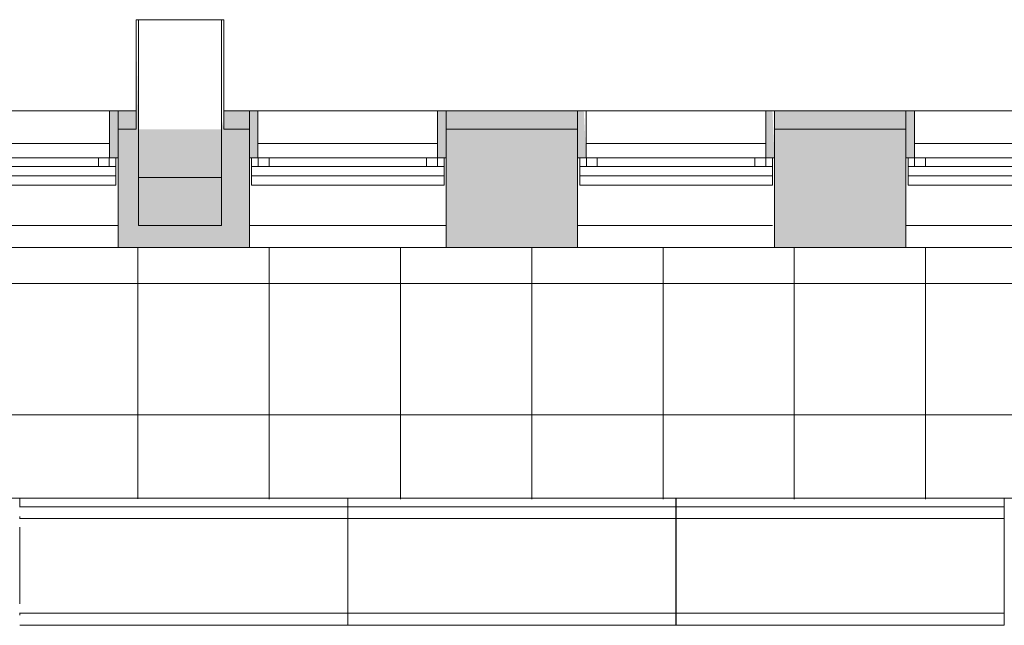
# Model space of a CAD drawing. Header units: millimetres. Extents: x -113904 to 3141, y -34200 to 59129.
# Tile 41 of 72: x -19139 to -14640, y -13560 to -10795. Entities that reach past the tile are written whole.
import ezdxf

# ---------------------------------------------------------------- set-up
doc = ezdxf.new("R2010")
doc.units = ezdxf.units.MM
doc.layers.add('0-1', color=7, linetype='Continuous', lineweight=5)
for name, color, linetype, lineweight, true_color in [('Cut Pattern-1', 7, 'Continuous', 9, 0xd4d4d4), ('Cut Pattern-3', 7, 'Continuous', 9, 0xaaaaaa), ('Detail Items-1', 7, 'Continuous', 9, 0xaaaaaa), ('Floors-1', 7, 'Continuous', 9, 0xaaaaaa), ('Roofs-1', 7, 'Continuous', 9, 0xaaaaaa), ('Structural Columns-2', 7, 'Continuous', 9, 0xaaaaaa), ('Surface Pattern-1', 7, 'Continuous', 9, 0xe7e7e7), ('Walls-1', 7, 'Continuous', 9, 0xaaaaaa), ('Windows-1', 7, 'Continuous', 9, 0xaaaaaa)]:
    doc.layers.add(name, color=color, linetype=linetype, lineweight=lineweight, true_color=true_color)

# ---------------------------------------------------------------- blocks, each defined once
blk = doc.blocks.new('Structural Columns 8 - Structural Columns 1-1383101-SKEEM 2_ Korrus_Kunstikonkurss pildid')
at = {"layer": 'Structural Columns-2'}
for p, q in [((-18200, -11515), (-18580, -11515)), ((-18580, -11515), (-18580, -11735)), ((-18200, -11735), (-18200, -11515)), ((-18580, -11735), (-18200, -11735))]:
    blk.add_line(p, q, dxfattribs=at)
blk = doc.blocks.new('22001_TP_EK_Cloud_rvt-1-SKEEM 2_ Korrus_Kunstikonkurss pildid')
at = {"layer": 'Floors-1'}
for p, q in [((-18729.5, -11360), (-19550.5, -11360)), ((-17229.5, -11360), (-18050.5, -11360)), ((-15729.5, -11360), (-16550.5, -11360)), ((-14229.5, -11360), (-15050.5, -11360)), ((-19590, -11735), (-18690, -11735)), ((-18090, -11735), (-17190, -11735)), ((-16590, -11735), (-15699.7, -11735)), ((-15090, -11735), (-14190, -11735))]:
    blk.add_line(p, q, dxfattribs=at)
at = {"layer": 'Walls-1'}
for p, q in [((-18217, -10795), (-18597, -10795)), ((-18597, -10795), (-18597, -11335)), ((-18217, -11335), (-18217, -10795)), ((-18597, -11335), (-18597, -11515)), ((-18217, -11515), (-18217, -11335)), ((-18597, -11515), (-18217, -11515)), ((-30185, -12980), (-12590, -12980))]:
    blk.add_line(p, q, dxfattribs=at)
at = {"layer": 'Structural Columns-2'}
blk.add_blockref('Structural Columns 8 - Structural Columns 1-1383101-SKEEM 2_ Korrus_Kunstikonkurss pildid', (-17, 0), dxfattribs=at)
blk = doc.blocks.new('Jaotusega aken 1 - A-02_-V70-SKEEM 2_ Korrus_Kunstikonkurss pildid')
at = {"layer": 'Detail Items-1'}
for p, q in [((-440, 150), (440, 150)), ((-440, 65), (-440, 150)), ((440, 150), (440, 65)), ((440, 107.5), (-440, 107.5)), ((440, 65), (-440, 65))]:
    blk.add_line(p, q, dxfattribs=at)
at = {"layer": 'Windows-1'}
for p, q in [((-440, 150), (-440, 190)), ((-410, 190), (-410, 150)), ((-410, 150), (-410, 190)), ((-410, 190), (-360, 190)), ((-360, 150), (-360, 190)), ((-360, 190), (360, 190)), ((-360, 190), (-360, 150)), ((360, 190), (360, 150)), ((360, 150), (360, 190)), ((360, 190), (410, 190)), ((410, 150), (410, 190)), ((410, 190), (410, 150)), ((440, 190), (440, 150))]:
    blk.add_line(p, q, dxfattribs=at)
blk = doc.blocks.new('Parapeti müts 29 - PR-03_8-10946943-SKEEM 2_ Korrus_Kunstikonkurss pildid')
at = {"layer": 'Walls-1'}
for p, q in [((-19139.5, -12980.1), (-19139.5, -13020)), ((-19139.5, -12980.1), (-17640.5, -12980.1)), ((-17640.5, -13020), (-17640.5, -12980.1)), ((-17639.5, -12980.1), (-17639.5, -13020)), ((-17639.5, -12980.1), (-16140.5, -12980.1)), ((-16140.5, -13020), (-16140.5, -12980.1)), ((-16139.5, -12980.1), (-16139.5, -13020)), ((-16139.5, -12980.1), (-14640.5, -12980.1)), ((-14640.5, -13020), (-14640.5, -12980.1)), ((-17640.5, -13019.6), (-19139.5, -13019.6)), ((-17640.5, -13064), (-17640.5, -13019.6)), ((-16140.5, -13019.6), (-17639.5, -13019.6)), ((-17639.5, -13019.6), (-17639.5, -13064)), ((-16140.5, -13064), (-16140.5, -13019.6)), ((-14640.5, -13019.6), (-16139.5, -13019.6)), ((-16139.5, -13019.6), (-16139.5, -13064)), ((-14640.5, -13064), (-14640.5, -13019.6)), ((-19139.5, -13064), (-19139.5, -13074)), ((-17640.5, -13073.1), (-19139.5, -13073.1)), ((-17640.5, -13074), (-17640.5, -13064)), ((-17640.5, -13112.6), (-17640.5, -13073.1)), ((-17639.5, -13064), (-17639.5, -13074)), ((-16140.5, -13073.1), (-17639.5, -13073.1)), ((-17639.5, -13073.1), (-17639.5, -13112.6)), ((-16140.5, -13074), (-16140.5, -13064)), ((-16140.5, -13112.6), (-16140.5, -13073.1)), ((-16139.5, -13064), (-16139.5, -13074)), ((-14640.5, -13073.1), (-16139.5, -13073.1)), ((-16139.5, -13073.1), (-16139.5, -13112.6)), ((-14640.5, -13074), (-14640.5, -13064)), ((-14640.5, -13112.6), (-14640.5, -13073.1)), ((-19139.5, -13112.6), (-19139.5, -13462.6)), ((-17640.5, -13462.6), (-17640.5, -13112.6)), ((-17639.5, -13112.6), (-17639.5, -13462.6)), ((-16140.5, -13462.6), (-16140.5, -13112.6)), ((-16139.5, -13112.6), (-16139.5, -13462.6)), ((-14640.5, -13462.6), (-14640.5, -13112.6)), ((-17640.5, -13503.1), (-17640.5, -13462.6)), ((-17639.5, -13462.6), (-17639.5, -13503.1)), ((-16140.5, -13503.1), (-16140.5, -13462.6)), ((-16139.5, -13462.6), (-16139.5, -13503.1)), ((-14640.5, -13503.1), (-14640.5, -13462.6)), ((-19139.5, -13503.1), (-19139.5, -13504)), ((-19139.5, -13504), (-19139.5, -13514)), ((-19139.5, -13504), (-17640.5, -13504)), ((-17640.5, -13504), (-17640.5, -13503.1)), ((-17640.5, -13514), (-17640.5, -13504)), ((-17640.5, -13559.6), (-17640.5, -13514)), ((-17639.5, -13503.1), (-17639.5, -13504)), ((-17639.5, -13504), (-17639.5, -13514)), ((-17639.5, -13504), (-16140.5, -13504)), ((-17639.5, -13514), (-17639.5, -13559.6)), ((-16140.5, -13504), (-16140.5, -13503.1)), ((-16140.5, -13514), (-16140.5, -13504)), ((-16140.5, -13559.6), (-16140.5, -13514)), ((-16139.5, -13503.1), (-16139.5, -13504)), ((-16139.5, -13504), (-16139.5, -13514)), ((-16139.5, -13504), (-14640.5, -13504)), ((-16139.5, -13514), (-16139.5, -13559.6)), ((-14640.5, -13504), (-14640.5, -13503.1)), ((-14640.5, -13514), (-14640.5, -13504)), ((-14640.5, -13559.6), (-14640.5, -13514)), ((-19139.5, -13559.6), (-19139.5, -13560)), ((-19139.5, -13560), (-17640.5, -13560)), ((-17640.5, -13560), (-17640.5, -13559.6)), ((-17639.5, -13559.6), (-17639.5, -13560)), ((-17639.5, -13560), (-16140.5, -13560)), ((-16140.5, -13560), (-16140.5, -13559.6)), ((-16139.5, -13559.6), (-16139.5, -13560)), ((-16139.5, -13560), (-14640.5, -13560)), ((-14640.5, -13560), (-14640.5, -13559.6))]:
    blk.add_line(p, q, dxfattribs=at)

msp = doc.modelspace()

# ---------------------------------------------------------------- hatches: boundary and pattern name
at = {"layer": 'Cut Pattern-1'}
h = msp.add_hatch(color=256, dxfattribs=at)
h.paths.add_polyline_path([(-18217, -11295), (-18206.9, -11295), (-18217, -11248.1)])
h.paths.add_polyline_path([(-18606.9, -11295), (-18597, -11295), (-18606.9, -10870.4)])
h = msp.add_hatch(color=256, dxfattribs=at)
h.paths.add_polyline_path([(-30693.3, -11935), (-30676.9, -11935), (-30676.9, -11835), (-30090, -11835), (-30090, -11295), (-31430, -11295), (-31430, -11935), (-31270, -11935), (-31270, -11913.8), (-30730, -11850), (-30730, -11935), (-30696.5, -11935)])
h.paths.add_polyline_path([(2730, -11835), (2910, -11835), (2910, -11295), (2310, -11295), (2310, -11835), (2490, -11835)])
h.paths.add_polyline_path([(990, -11835), (1410, -11828.3), (1410, -11295), (810, -11295), (810, -11835)])
h.paths.add_polyline_path([(-90, -11835), (-90, -11295), (-690, -11295), (-690, -11835), (-236.5, -11835)])
h.paths.add_polyline_path([(-29190, -11835), (-28590, -11835), (-28590, -11295), (-29190, -11295), (-29190, -11735)])
h.paths.add_polyline_path([(-27690, -11835), (-27090, -11835), (-27090, -11295), (-27690, -11295), (-27690, -11735)])
h.paths.add_polyline_path([(-25590, -11835), (-25590, -11295), (-26190, -11304.5), (-26190, -11835)])
h.paths.add_polyline_path([(-24690, -11835), (-24090, -11835), (-24090, -11295), (-24690, -11295), (-24690, -11735)])
h.paths.add_polyline_path([(-1590, -11835), (-1590, -11295), (-2190, -11295), (-2190, -11835), (-1770, -11835)])
h.paths.add_polyline_path([(-23190, -11835), (-22590, -11835), (-22590, -11295), (-23190, -11295), (-23190, -11735)])
h.paths.add_polyline_path([(-21090, -11835), (-21090, -11295), (-21690, -11295), (-21690, -11835)])
h.paths.add_polyline_path([(-20190, -11835), (-19590, -11835), (-19590, -11295), (-20190, -11295), (-20190, -11735)])
h.paths.add_polyline_path([(-18690, -11835), (-18090, -11835), (-18090, -11295), (-18690, -11295), (-18690, -11735)])
h.paths.add_polyline_path([(-3090, -11835), (-3090, -11295), (-3690, -11295), (-3690, -11835), (-3270, -11835)])
h.paths.add_polyline_path([(-6623.5, -11835), (-6090, -11835), (-6090, -11295), (-6690, -11295), (-6690, -11835), (-6655.9, -11835)])
h.paths.add_polyline_path([(-17190, -11835), (-16590, -11834.7), (-16590, -11295), (-17190, -11295), (-17190, -11834.7)])
h.paths.add_polyline_path([(-7590, -11835), (-7590, -11295), (-8190, -11295), (-8190, -11835), (-7632, -11835)])
h.paths.add_polyline_path([(-9690, -11835), (-9090, -11835), (-9090, -11295), (-9690, -11295), (-9690, -11735)])
h.paths.add_polyline_path([(-15090, -11835), (-15090, -11295), (-15690, -11295), (-15690, -11835)])
h.paths.add_polyline_path([(-13590, -11835), (-13590, -11295), (-14190, -11295), (-14190, -11835)])
h.paths.add_polyline_path([(-4590, -11835), (-4590, -11295), (-5190, -11295), (-5190, -11835), (-4942.7, -11835)])
h.paths.add_polyline_path([(-12690, -11835), (-12090, -11835), (-12090, -11295), (-12690, -11295), (-12690, -11735)])
h.paths.add_polyline_path([(-11190, -11835), (-10590, -11835), (-10590, -11295), (-11190, -11295), (-11190, -11735)])
h.paths.add_polyline_path([(-30752, -11743.5), (-30785, -11697.2), (-30740, -11738.9)])
h.paths.add_polyline_path([(-31270, -11604.7), (-31265, -11363.8), (-31153.3, -11363.8), (-31267.7, -11600)])
at = {"layer": 'Cut Pattern-3'}
h = msp.add_hatch(color=256, dxfattribs=at)
h.paths.add_polyline_path([(-18606.9, -11295), (-18606.9, -11210.5), (-18690, -11210.5), (-18690, -11295)])
h.paths.add_polyline_path([(-24190, -11295), (-24090, -11295), (-24090, -11210.5), (-24195.8, -11210.5), (-24195.8, -11295)])
h.paths.add_polyline_path([(-19733.6, -11295), (-19590, -11295), (-19590, -11210.5), (-20190, -11210.5), (-20190, -11295)])
h.paths.add_polyline_path([(-23190, -11295), (-22590, -11295), (-22590, -11210.5), (-23190, -11210.5), (-23190, -11234.9)])
h.paths.add_polyline_path([(-21090, -11295), (-21090, -11210.5), (-21690, -11210.5), (-21690, -11295)])
for points in [[(-18729.5, -11425), (-18690, -11425), (-18690, -11210.5), (-18729.5, -11210.5), (-18729.5, -11360)], [(-18080, -11425), (-18050.5, -11425), (-18050.5, -11210.5), (-18090, -11210.5), (-18090, -11425)], [(-17229.5, -11425), (-17190, -11425), (-17190, -11210.5), (-17229.5, -11210.5), (-17229.5, -11360)], [(-16580, -11425), (-16550.5, -11425), (-16561.8, -11210.5), (-16590, -11210.5), (-16590, -11425)], [(-15699.7, -11425), (-15690, -11425), (-15699.7, -11210.5), (-15729.5, -11210.5), (-15729.5, -11425), (-15700, -11425)], [(-15090, -11425), (-15050.5, -11425), (-15050.5, -11210.5), (-15090, -11210.5), (-15090, -11360)]]:
    msp.add_hatch(color=256, dxfattribs=at).paths.add_polyline_path(points)
h = msp.add_hatch(color=256, dxfattribs=at)
h.paths.add_polyline_path([(-15690, -11295), (-15090, -11295), (-15090, -11210.5), (-15690, -11210.5)])
h.paths.add_polyline_path([(-18090, -11295), (-18090, -11210.5), (-18206.9, -11210.5), (-18206.9, -11295)])
h.paths.add_polyline_path([(-17190, -11295), (-16590, -11295), (-16590, -11210.5), (-17190, -11210.5)])
h.paths.add_polyline_path([(-12590.9, -11295), (-12588.5, -11295), (-12590.9, -11210.5), (-12690, -11210.5), (-12690, -11295), (-12674.3, -11295)])
h.paths.add_polyline_path([(-13590, -11295), (-13590, -11210.5), (-14190, -11210.5), (-14190, -11295)])
at = {"layer": 'Surface Pattern-1'}
h = msp.add_hatch(dxfattribs=at)
h.set_pattern_fill('FP_1', color=256, style=0, pattern_type=2)
h.set_pattern_definition([(0, (0, 0), (0, 600), []), (90, (0, 0), (-600, 4e-14), [])])
h.paths.add_polyline_path([(-2639.5, -13020), (-2639.5, -12980.1), (-1140.5, -12985.1), (-1139.5, -12980.1), (359.5, -12985.1), (360.5, -12980.1), (1859.5, -12985.1), (1860.5, -12980.1), (3125, -12980.1), (3125, -11835), (-30630, -11835), (-30630, -12043.8), (-30655, -12043.8), (-30655, -12980.1), (-11640.5, -12985.1), (-11639.5, -12980.1), (-10140.5, -12985.1), (-10139.5, -12980.1), (-8640.5, -12985.1), (-8639.5, -12980.1), (-7140.5, -12985.1), (-7139.5, -12980.1), (-5640.5, -12985.1), (-5639.5, -12980.1), (-4140.5, -12985.1), (-4139.5, -12980.1), (-2640.5, -12985.1), (-2640.5, -13020)])

# ---------------------------------------------------------------- linework, layer by layer
at = {"layer": 'Roofs-1'}
msp.add_line((-17190, -11835), (-16590, -11835), dxfattribs=at)
at = {"layer": 'Walls-1'}
for p, q in [((-18206.9, -10795), (-18606.9, -10795)), ((-18606.9, -11295), (-18606.9, -10795)), ((-18206.9, -10795), (-18206.9, -11295)), ((-24300, -11210.5), (-18606.9, -11210.5)), ((-18729.5, -11210.5), (-18729.5, -11425)), ((-18690, -11835), (-18690, -11210.5)), ((-18206.9, -11210.5), (-12480, -11210.5)), ((-18090, -11210.5), (-18090, -11835)), ((-18050.5, -11425), (-18050.5, -11210.5)), ((-17229.5, -11210.5), (-17229.5, -11425)), ((-17190, -11835), (-17190, -11210.5)), ((-16590, -11210.5), (-16590, -11835)), ((-16550.5, -11425), (-16550.5, -11210.5)), ((-15729.5, -11210.5), (-15729.5, -11425)), ((-15690, -11835), (-15690, -11210.5)), ((-15090, -11210.5), (-15090, -11835)), ((-15050.5, -11425), (-15050.5, -11210.5)), ((-18606.9, -11295), (-18690, -11295)), ((-18090, -11295), (-18206.9, -11295)), ((-16590, -11295), (-17190, -11295)), ((-15090, -11295), (-15690, -11295)), ((-18729.5, -11425), (-18690, -11425)), ((-18090, -11425), (-18050.5, -11425)), ((-17229.5, -11425), (-17190, -11425)), ((-16590, -11425), (-16550.5, -11425)), ((-15729.5, -11425), (-15690, -11425)), ((-15090, -11425), (-15050.5, -11425)), ((-28590, -11835), (-17190, -11835)), ((-17010, -11835), (-17010, -11834.7)), ((-17010, -11834.7), (-16770, -11834.7)), ((-16770, -11834.7), (-16770, -11835)), ((-16590, -11835), (-13590, -11835))]:
    msp.add_line(p, q, dxfattribs=at)

# ---------------------------------------------------------------- block references
at = {"layer": '0-1'}
msp.add_blockref('22001_TP_EK_Cloud_rvt-1-SKEEM 2_ Korrus_Kunstikonkurss pildid', (0, 0), dxfattribs=at)
at = {"layer": 'Walls-1'}
msp.add_blockref('Parapeti müts 29 - PR-03_8-10946943-SKEEM 2_ Korrus_Kunstikonkurss pildid', (0, 0), dxfattribs=at)
at = {"layer": 'Windows-1'}
for p in [(-19140, -11615), (-17640, -11615), (-16140, -11615), (-14640, -11615)]:
    msp.add_blockref('Jaotusega aken 1 - A-02_-V70-SKEEM 2_ Korrus_Kunstikonkurss pildid', p, dxfattribs=at)

doc.saveas('drawing.dxf')
